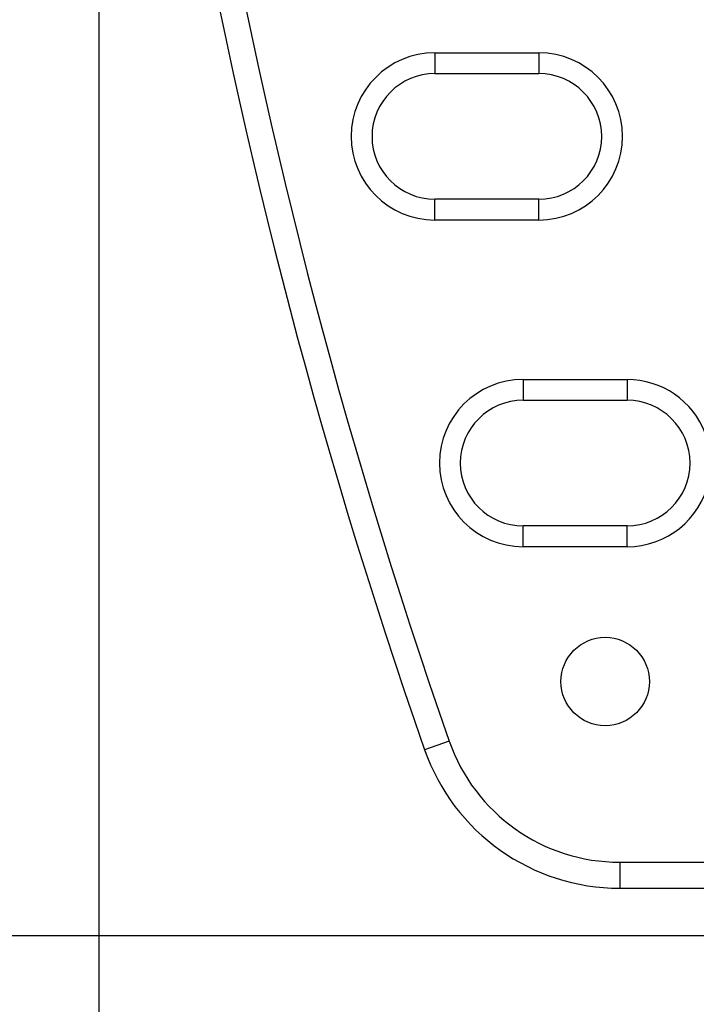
# Model space of a CAD drawing. Header units: inches. Extents: x 0 to 22, y 0 to 17.
# Tile 29 of 57: x 8.434 to 9.084, y 8.158 to 9.105. Entities that reach past the tile are written whole.
import ezdxf

# ---------------------------------------------------------------- set-up
doc = ezdxf.new("R2010")
doc.units = ezdxf.units.IN
doc.header["$LTSCALE"] = 1.21
doc.header["$MEASUREMENT"] = 0
doc.layers.get('0').update_dxf_attribs({"linetype": 'CONTINUOUS'})
doc.layers.add('DIMENSIONS', color=7, linetype='CONTINUOUS')
doc.styles.get("Standard").update_dxf_attribs({"font": 'txt', "width": 0.8})
doc.dimstyles.new('DIMSTYLE_1', dxfattribs={"dimtxt": 0.125, "dimasz": 0.18, "dimexe": 0.18, "dimexo": 0.0625, "dimgap": 0.09, "dimtad": 0, "dimtih": 1, "dimtoh": 1, "dimdec": 3, "dimzin": 4, "dimdsep": 46, "dimtxsty": 'STANDARD', "dimblk": '_FILLED', "dimblk1": '_FILLED', "dimblk2": '_FILLED', "dimcen": 0.09, "dimadec": 0, "dimazin": 0, "dimtp": 0.01, "dimtm": 0.01, "dimtfac": 1, "dimtdec": 3, "dimtofl": 0, "dimtmove": 0, "dimatfit": 3, "dimldrblk": '_FILLED', "dimfxl": 1, "dimtolj": 1, "dimtzin": 4, "dimarcsym": 0})

# ---------------------------------------------------------------- blocks, each defined once
blk = doc.blocks.new('_FILLED')
at = {"color": 0, "linetype": 'BYBLOCK'}
blk.add_solid([(0, 0), (-1, 0.1736), (-1, -0.1736)], dxfattribs=at)
blk = doc.blocks.new('*D1')
at = {"layer": 'DIMENSIONS', "color": 2, "linetype": 'CONTINUOUS'}
for p, q in [((9.56573, 12.27305), (6.88454, 12.27305)), ((7.00954, 12.27305), (7.00954, 10.46923)), ((7.00954, 8.22445), (7.00954, 10.21923)), ((9.56573, 8.22445), (6.88454, 8.22445))]:
    blk.add_line(p, q, dxfattribs=at)
at = {"layer": 'DIMENSIONS', "color": 2, "linetype": 'CONTINUOUS', "xscale": 0.18, "yscale": 0.18, "zscale": 0.18}
for p, rotation in [((7.00954, 12.27305), 90), ((7.00954, 8.22445), 270)]:
    blk.add_blockref('_FILLED', p, dxfattribs=dict(at, rotation=rotation))
at = {"layer": 'DIMENSIONS', "color": 2, "linetype": 'CONTINUOUS', "width": 0.8}
for s, p in [('[', (6.92204, 10.28173)), (']', (7.62204, 10.28173)), ('4.049', (6.29704, 10.28173)), ('102.83', (7.02204, 10.28173))]:
    blk.add_text(s, height=0.125, dxfattribs=at).set_placement(p)
blk = doc.blocks.new('*D4')
at = {"layer": 'DIMENSIONS', "color": 2, "linetype": 'CONTINUOUS'}
for p, q in [((8.50954, 10.18625), (8.50954, 6.47275)), ((9.60597, 8.16177), (9.60597, 6.47275)), ((8.50954, 6.59775), (8.05832, 6.59775)), ((9.60597, 6.59775), (9.96597, 6.59775))]:
    blk.add_line(p, q, dxfattribs=at)
at = {"layer": 'DIMENSIONS', "color": 2, "linetype": 'CONTINUOUS', "xscale": 0.18, "yscale": 0.18, "zscale": 0.18}
blk.add_blockref('_FILLED', (8.50954, 6.59775), dxfattribs=at)
at = {"layer": 'DIMENSIONS', "color": 2, "linetype": 'CONTINUOUS', "xscale": 0.18, "yscale": 0.18, "zscale": 0.18, "rotation": 180}
blk.add_blockref('_FILLED', (9.60597, 6.59775), dxfattribs=at)
at = {"layer": 'DIMENSIONS', "color": 2, "linetype": 'CONTINUOUS', "width": 0.8}
for s, p in [('[', (7.29582, 6.53525)), (']', (7.89582, 6.53525)), ('1.096', (6.67082, 6.53525)), ('27.85', (7.39582, 6.53525))]:
    blk.add_text(s, height=0.125, dxfattribs=at).set_placement(p)

msp = doc.modelspace()

# ---------------------------------------------------------------- linework, layer by layer
at = {"color": 7, "linetype": 'CONTINUOUS'}
for p, q in [((8.83246, 9.0731), (8.83246, 9.0531)), ((8.83246, 9.0731), (8.93246, 9.0731)), ((8.93246, 9.0731), (8.93246, 9.0531)), ((8.83246, 9.0531), (8.93246, 9.0531)), ((8.83246, 8.9124), (8.83246, 8.9324)), ((8.93246, 8.9324), (8.83246, 8.9324)), ((8.93246, 8.9124), (8.93246, 8.9324)), ((8.93246, 8.9124), (8.83246, 8.9124)), ((8.91729, 8.7591), (8.91729, 8.7391)), ((8.91729, 8.7591), (9.01729, 8.7591)), ((9.01729, 8.7591), (9.01729, 8.7391)), ((8.91729, 8.7391), (9.01729, 8.7391)), ((8.91729, 8.5984), (8.91729, 8.6184)), ((9.01729, 8.6184), (8.91729, 8.6184)), ((9.01729, 8.5984), (9.01729, 8.6184)), ((9.01729, 8.5984), (8.91729, 8.5984)), ((8.84626, 8.41146), (8.82266, 8.40322)), ((9.01023, 8.29506), (9.01023, 8.27006)), ((9.01023, 8.29506), (9.11101, 8.29506)), ((9.01023, 8.27006), (9.11559, 8.27006))]:
    msp.add_line(p, q, dxfattribs=at)
msp.add_circle((8.99613, 8.46875), 0.0425, dxfattribs=at)
for centre, radius, start, end in [((14.10492, 10.24875), 5.59538, 160.74145, 199.25855), ((14.10492, 10.24875), 5.57038, 160.74145, 199.25855), ((8.83246, 8.99275), 0.08035, 90, 270), ((8.93246, 8.99275), 0.08035, 270, 90), ((8.83246, 8.99275), 0.06035, 90, 270), ((8.93246, 8.99275), 0.06035, 270, 90), ((8.91729, 8.67875), 0.08035, 90, 270), ((9.01729, 8.67875), 0.08035, 20.89311, 90), ((8.91729, 8.67875), 0.06035, 90, 270), ((9.01729, 8.67875), 0.06035, 270, 90), ((9.01729, 8.67875), 0.08035, 270, 347.32639), ((9.01023, 8.46875), 0.17369, 199.25855, 270), ((9.01023, 8.46875), 0.19869, 199.25855, 270)]:
    msp.add_arc(centre, radius, start, end, dxfattribs=at)

# ---------------------------------------------------------------- dimensions: what is measured, and where the dimension line sits
at = {"layer": 'DIMENSIONS', "color": 2, "linetype": 'CONTINUOUS'}
dim = msp.add_linear_dim(base=(7.00954, 8.22445), p1=(9.56573, 12.27305), p2=(9.56573, 8.22445), angle=270, dimstyle='DIMSTYLE_1', dxfattribs=at)
dim.commit()
dim.dimension.update_dxf_attribs({"geometry": '*D1', "text_midpoint": (7.00954, 10.34423), "dimtype": 160})
dim = msp.add_linear_dim(base=(9.60597, 6.59775), p1=(8.50954, 10.18625), p2=(9.60597, 8.16177), dimstyle='DIMSTYLE_1', dxfattribs=at)
dim.commit()
dim.dimension.update_dxf_attribs({"geometry": '*D4', "text_midpoint": (7.33332, 6.59775), "dimtype": 160})

doc.saveas('drawing.dxf')
